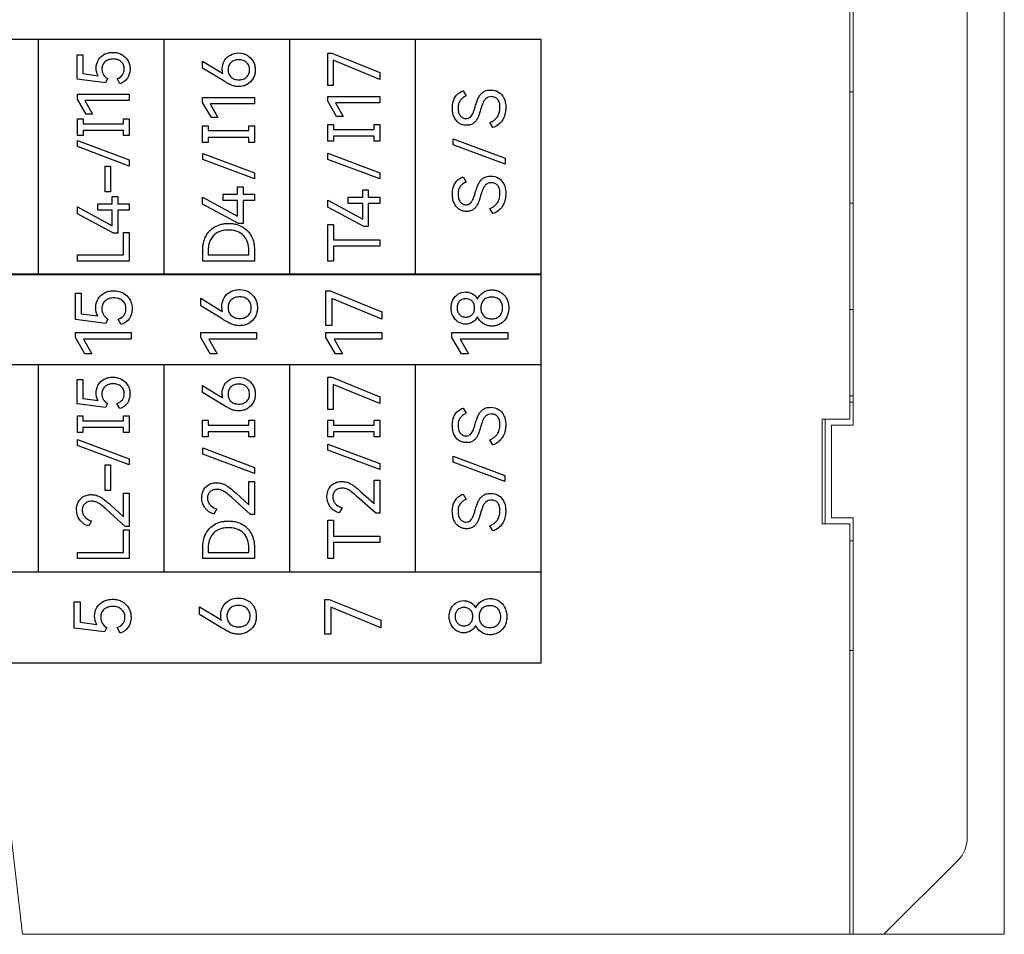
# Model space of a CAD drawing. Header units: millimetres. Extents: x 0 to 427, y 0 to 299.
# Tile 7 of 24: x 167 to 199, y 111 to 141. Entities that reach past the tile are written whole.
import ezdxf

# ---------------------------------------------------------------- set-up
doc = ezdxf.new("R2010")
doc.units = ezdxf.units.MM
doc.header["$LTSCALE"] = 23.1
doc.header["$MEASUREMENT"] = 0
doc.layers.get('0').update_dxf_attribs({"lineweight": 18})
doc.layers.add('Q0扩展模块左盖—激光—DXF_CONTINUOUS_LINE', color=7, linetype='Continuous')

msp = doc.modelspace()

# ---------------------------------------------------------------- linework, layer by layer
at = {"color": 0, "linetype": 'Continuous', "lineweight": 0}
for p, q in [((199.119, 163.342), (199.119, 111.342)), ((197.919, 160.228), (197.919, 114.456)), ((194.219, 149.692), (194.219, 127.842)), ((194.119, 128.042), (194.119, 149.492)), ((194.219, 138.642), (194.119, 138.642)), ((194.119, 135.042), (194.219, 135.042)), ((194.119, 131.592), (194.219, 131.592)), ((194.219, 128.792), (194.119, 128.792)), ((194.219, 128.592), (194.119, 128.592)), ((194.119, 128.042), (193.219, 128.042)), ((193.219, 128.042), (193.219, 124.642)), ((193.319, 128.042), (193.319, 124.642)), ((194.219, 127.842), (193.519, 127.842)), ((193.519, 127.842), (193.519, 124.842)), ((193.519, 124.842), (194.219, 124.842)), ((194.219, 124.842), (194.219, 111.342)), ((194.119, 124.642), (193.219, 124.642)), ((194.119, 111.342), (194.119, 124.642)), ((194.119, 124.092), (194.219, 124.092)), ((194.119, 120.542), (194.219, 120.542)), ((167.319, 111.342), (166.819, 115.642)), ((197.626, 113.749), (195.219, 111.342)), ((167.319, 111.342), (199.119, 111.342))]:
    msp.add_line(p, q, dxfattribs=at)
msp.add_arc((196.919, 114.456), 1, 315, 0, dxfattribs=at)
at = {"layer": 'Q0扩展模块左盖—激光—DXF_CONTINUOUS_LINE', "color": 32, "linetype": 'Continuous', "true_color": 0xcd6928}
for p, q in [((184.119, 140.346), (147.486, 140.346)), ((167.837, 132.734), (167.837, 140.346)), ((171.908, 132.734), (171.908, 140.346)), ((175.978, 132.734), (175.978, 140.346)), ((180.048, 132.734), (180.048, 140.346)), ((184.119, 132.734), (184.119, 140.346)), ((169.089, 139.849), (169.268, 139.849)), ((169.089, 139.056), (169.089, 139.849)), ((169.268, 139.849), (169.268, 139.234)), ((177.207, 139.898), (177.333, 139.898)), ((177.207, 138.852), (177.207, 139.898)), ((177.333, 139.898), (178.887, 139.27)), ((173.149, 139.642), (173.713, 139.296)), ((173.149, 139.41), (173.149, 139.642)), ((173.81, 139.009), (173.149, 139.41)), ((178.887, 139.045), (177.383, 139.666)), ((177.383, 139.666), (177.383, 138.852)), ((169.268, 139.234), (169.766, 139.168)), ((170.069, 139.072), (170.002, 138.941)), ((170.47, 138.907), (170.376, 139.072)), ((178.887, 139.27), (178.887, 139.045)), ((170.002, 138.941), (169.089, 139.056)), ((177.383, 138.852), (177.207, 138.852)), ((169.092, 138.567), (170.773, 138.567)), ((169.092, 138.411), (169.092, 138.567)), ((170.773, 138.567), (170.773, 138.36)), ((173.149, 138.459), (174.83, 138.459)), ((173.149, 138.303), (173.149, 138.459)), ((174.83, 138.459), (174.83, 138.253)), ((177.207, 138.493), (178.887, 138.493)), ((177.207, 138.337), (177.207, 138.493)), ((178.887, 138.493), (178.887, 138.286)), ((181.587, 138.677), (181.684, 138.512)), ((169.376, 137.922), (169.092, 138.411)), ((170.773, 138.36), (169.337, 138.36)), ((169.337, 138.36), (169.587, 137.922)), ((173.433, 137.815), (173.149, 138.303)), ((174.83, 138.253), (173.394, 138.253)), ((173.394, 138.253), (173.644, 137.815)), ((177.491, 137.848), (177.207, 138.337)), ((178.887, 138.286), (177.452, 138.286)), ((177.452, 138.286), (177.702, 137.848)), ((169.587, 137.922), (169.376, 137.922)), ((173.644, 137.815), (173.433, 137.815)), ((177.702, 137.848), (177.491, 137.848)), ((169.091, 137.771), (169.275, 137.771)), ((169.091, 137.231), (169.091, 137.771)), ((169.275, 137.771), (169.275, 137.61)), ((169.275, 137.61), (170.589, 137.61)), ((170.589, 137.771), (170.772, 137.771)), ((170.589, 137.61), (170.589, 137.771)), ((170.772, 137.771), (170.772, 137.231)), ((173.149, 137.548), (173.332, 137.548)), ((173.149, 137.008), (173.149, 137.548)), ((173.332, 137.548), (173.332, 137.387)), ((174.647, 137.548), (174.83, 137.548)), ((174.647, 137.387), (174.647, 137.548)), ((174.83, 137.548), (174.83, 137.008)), ((177.206, 137.582), (177.39, 137.582)), ((177.206, 137.041), (177.206, 137.582)), ((177.39, 137.582), (177.39, 137.42)), ((178.704, 137.582), (178.887, 137.582)), ((178.704, 137.42), (178.704, 137.582)), ((178.887, 137.582), (178.887, 137.041)), ((182.551, 137.489), (182.454, 137.654)), ((169.275, 137.231), (169.091, 137.231)), ((170.589, 137.393), (169.275, 137.393)), ((169.275, 137.393), (169.275, 137.231)), ((170.589, 137.231), (170.589, 137.393)), ((170.772, 137.231), (170.589, 137.231)), ((173.332, 137.387), (174.647, 137.387)), ((174.647, 137.17), (173.332, 137.17)), ((173.332, 137.17), (173.332, 137.008)), ((174.647, 137.008), (174.647, 137.17)), ((177.39, 137.42), (178.704, 137.42)), ((178.704, 137.203), (177.39, 137.203)), ((177.39, 137.203), (177.39, 137.041)), ((178.704, 137.041), (178.704, 137.203)), ((169.094, 137.066), (170.772, 136.438)), ((169.094, 136.869), (169.094, 137.066)), ((170.772, 136.241), (169.094, 136.869)), ((173.332, 137.008), (173.149, 137.008)), ((174.83, 137.008), (174.647, 137.008)), ((177.39, 137.041), (177.206, 137.041)), ((178.887, 137.041), (178.704, 137.041)), ((181.266, 137.125), (182.945, 136.496)), ((181.266, 136.928), (181.266, 137.125)), ((182.945, 136.299), (181.266, 136.928)), ((173.151, 136.651), (174.83, 136.023)), ((173.151, 136.454), (173.151, 136.651)), ((177.209, 136.652), (178.887, 136.024)), ((177.209, 136.455), (177.209, 136.652)), ((169.997, 136.234), (170.162, 136.234)), ((169.997, 135.399), (169.997, 136.234)), ((170.162, 136.234), (170.162, 135.399)), ((170.772, 136.438), (170.772, 136.241)), ((174.83, 135.825), (173.151, 136.454)), ((178.887, 135.827), (177.209, 136.455)), ((182.945, 136.496), (182.945, 136.299)), ((174.83, 136.023), (174.83, 135.825)), ((178.887, 136.024), (178.887, 135.827)), ((181.587, 135.887), (181.684, 135.722)), ((174.282, 135.566), (174.458, 135.566)), ((174.282, 135.325), (174.282, 135.566)), ((174.458, 135.566), (174.458, 135.325)), ((170.162, 135.399), (169.997, 135.399)), ((170.224, 135.253), (170.401, 135.253)), ((170.224, 135.012), (170.224, 135.253)), ((170.401, 135.253), (170.401, 135.012)), ((173.812, 135.325), (174.282, 135.325)), ((173.812, 135.121), (173.812, 135.325)), ((174.458, 135.325), (174.83, 135.325)), ((174.83, 135.325), (174.83, 135.121)), ((178.339, 135.467), (178.516, 135.467)), ((178.339, 135.226), (178.339, 135.467)), ((178.516, 135.467), (178.516, 135.226)), ((169.092, 134.918), (170.224, 134.304)), ((169.092, 134.696), (169.092, 134.918)), ((169.754, 135.012), (170.224, 135.012)), ((169.754, 134.808), (169.754, 135.012)), ((170.401, 135.012), (170.772, 135.012)), ((170.772, 135.012), (170.772, 134.808)), ((173.149, 135.231), (174.282, 134.616)), ((173.149, 135.008), (173.149, 135.231)), ((174.316, 134.378), (173.149, 135.008)), ((174.282, 135.121), (173.812, 135.121)), ((174.282, 134.616), (174.282, 135.121)), ((174.83, 135.121), (174.458, 135.121)), ((174.458, 135.121), (174.458, 134.378)), ((177.207, 135.132), (178.339, 134.518)), ((177.207, 134.91), (177.207, 135.132)), ((177.869, 135.226), (178.339, 135.226)), ((177.869, 135.022), (177.869, 135.226)), ((178.339, 135.022), (177.869, 135.022)), ((178.339, 134.518), (178.339, 135.022)), ((178.516, 135.226), (178.887, 135.226)), ((178.887, 135.022), (178.516, 135.022)), ((178.516, 135.022), (178.516, 134.279)), ((178.887, 135.226), (178.887, 135.022)), ((170.259, 134.065), (169.092, 134.696)), ((170.224, 134.808), (169.754, 134.808)), ((170.224, 134.304), (170.224, 134.808)), ((170.772, 134.808), (170.401, 134.808)), ((170.401, 134.808), (170.401, 134.065)), ((178.374, 134.279), (177.207, 134.91)), ((182.551, 134.699), (182.454, 134.864)), ((174.458, 134.378), (174.316, 134.378)), ((177.209, 134.34), (177.39, 134.34)), ((177.209, 133.16), (177.209, 134.34)), ((177.39, 134.34), (177.39, 133.848)), ((170.401, 134.065), (170.259, 134.065)), ((170.589, 134.091), (170.772, 134.091)), ((170.589, 133.364), (170.589, 134.091)), ((170.772, 134.091), (170.772, 133.16)), ((178.516, 134.279), (178.374, 134.279)), ((177.39, 133.848), (178.887, 133.848)), ((178.887, 133.644), (177.39, 133.644)), ((177.39, 133.644), (177.39, 133.16)), ((178.887, 133.848), (178.887, 133.644)), ((169.094, 133.364), (170.589, 133.364)), ((169.094, 133.16), (169.094, 133.364)), ((173.151, 133.16), (173.151, 133.518)), ((173.33, 133.491), (173.33, 133.364)), ((173.33, 133.364), (174.649, 133.364)), ((174.649, 133.364), (174.649, 133.491)), ((174.83, 133.518), (174.83, 133.16)), ((170.772, 133.16), (169.094, 133.16)), ((174.83, 133.16), (173.151, 133.16)), ((177.39, 133.16), (177.209, 133.16)), ((184.119, 132.734), (147.486, 132.734)), ((147.486, 132.729), (184.119, 132.729)), ((184.119, 120.142), (184.119, 132.729)), ((169.028, 132.116), (169.22, 132.116)), ((169.028, 131.262), (169.028, 132.116)), ((169.22, 132.116), (169.22, 131.454)), ((177.146, 132.195), (177.281, 132.195)), ((177.146, 131.069), (177.146, 132.195)), ((177.281, 132.195), (178.956, 131.518)), ((173.088, 131.956), (173.695, 131.583)), ((173.088, 131.706), (173.088, 131.956)), ((178.956, 131.276), (177.336, 131.946)), ((177.336, 131.946), (177.336, 131.069)), ((169.22, 131.454), (169.756, 131.383)), ((173.799, 131.274), (173.088, 131.706)), ((178.956, 131.518), (178.956, 131.276)), ((170.01, 131.138), (169.028, 131.262)), ((170.082, 131.279), (170.01, 131.138)), ((170.514, 131.101), (170.413, 131.279)), ((169.03, 130.847), (170.84, 130.847)), ((169.03, 130.679), (169.03, 130.847)), ((170.84, 130.847), (170.84, 130.624)), ((173.088, 130.847), (174.898, 130.847)), ((173.088, 130.679), (173.088, 130.847)), ((174.898, 130.847), (174.898, 130.624)), ((177.336, 131.069), (177.146, 131.069)), ((177.146, 130.847), (178.956, 130.847)), ((177.146, 130.679), (177.146, 130.847)), ((178.956, 130.847), (178.956, 130.624)), ((181.227, 130.847), (183.037, 130.847)), ((181.227, 130.679), (181.227, 130.847)), ((183.037, 130.847), (183.037, 130.625)), ((169.336, 130.153), (169.03, 130.679)), ((170.84, 130.624), (169.294, 130.624)), ((169.294, 130.624), (169.563, 130.153)), ((173.394, 130.153), (173.088, 130.679)), ((174.898, 130.624), (173.352, 130.624)), ((173.352, 130.624), (173.621, 130.153)), ((177.452, 130.153), (177.146, 130.679)), ((178.956, 130.624), (177.41, 130.624)), ((177.41, 130.624), (177.679, 130.153)), ((181.533, 130.153), (181.227, 130.679)), ((183.037, 130.625), (181.491, 130.625)), ((181.491, 130.625), (181.761, 130.153)), ((169.563, 130.153), (169.336, 130.153)), ((173.621, 130.153), (173.394, 130.153)), ((177.679, 130.153), (177.452, 130.153)), ((181.761, 130.153), (181.533, 130.153)), ((184.119, 129.798), (147.486, 129.798)), ((167.837, 123.074), (167.837, 129.798)), ((171.908, 123.074), (171.908, 129.798)), ((175.978, 123.074), (175.978, 129.798)), ((180.049, 123.074), (180.049, 129.798)), ((169.088, 129.322), (169.267, 129.322)), ((169.088, 128.529), (169.088, 129.322)), ((169.267, 129.322), (169.267, 128.708)), ((177.206, 129.393), (177.332, 129.393)), ((177.206, 128.347), (177.206, 129.393)), ((177.332, 129.393), (178.887, 128.765)), ((173.148, 129.132), (173.712, 128.785)), ((173.148, 128.9), (173.148, 129.132)), ((173.809, 128.499), (173.148, 128.9)), ((178.887, 128.54), (177.382, 129.161)), ((177.382, 129.161), (177.382, 128.347)), ((169.267, 128.708), (169.765, 128.641)), ((170.068, 128.545), (170.001, 128.414)), ((170.469, 128.38), (170.375, 128.545)), ((178.887, 128.765), (178.887, 128.54)), ((170.001, 128.414), (169.088, 128.529)), ((177.382, 128.347), (177.206, 128.347)), ((181.587, 128.393), (181.683, 128.228)), ((169.091, 128.146), (169.274, 128.146)), ((169.091, 127.605), (169.091, 128.146)), ((169.274, 128.146), (169.274, 127.984)), ((169.274, 127.984), (170.588, 127.984)), ((170.588, 128.146), (170.772, 128.146)), ((170.588, 127.984), (170.588, 128.146)), ((170.772, 128.146), (170.772, 127.605)), ((173.148, 128), (173.331, 128)), ((173.148, 127.459), (173.148, 128)), ((173.331, 128), (173.331, 127.838)), ((174.646, 128), (174.829, 128)), ((174.646, 127.838), (174.646, 128)), ((174.829, 128), (174.829, 127.459)), ((177.206, 128), (177.389, 128)), ((177.206, 127.459), (177.206, 128)), ((177.389, 128), (177.389, 127.838)), ((178.703, 128), (178.887, 128)), ((178.703, 127.838), (178.703, 128)), ((178.887, 128), (178.887, 127.459)), ((169.274, 127.605), (169.091, 127.605)), ((170.588, 127.767), (169.274, 127.767)), ((169.274, 127.767), (169.274, 127.605)), ((170.588, 127.605), (170.588, 127.767)), ((170.772, 127.605), (170.588, 127.605)), ((173.331, 127.838), (174.646, 127.838)), ((174.646, 127.621), (173.331, 127.621)), ((173.331, 127.621), (173.331, 127.459)), ((174.646, 127.459), (174.646, 127.621)), ((177.389, 127.838), (178.703, 127.838)), ((178.703, 127.621), (177.389, 127.621)), ((177.389, 127.621), (177.389, 127.459)), ((178.703, 127.459), (178.703, 127.621)), ((169.093, 127.379), (170.772, 126.751)), ((169.093, 127.182), (169.093, 127.379)), ((173.331, 127.459), (173.148, 127.459)), ((174.829, 127.459), (174.646, 127.459)), ((177.389, 127.459), (177.206, 127.459)), ((178.887, 127.459), (178.703, 127.459)), ((182.55, 127.205), (182.453, 127.371)), ((170.772, 126.554), (169.093, 127.182)), ((173.151, 127.103), (174.829, 126.474)), ((173.151, 126.905), (173.151, 127.103)), ((177.208, 127.23), (178.887, 126.602)), ((177.208, 127.033), (177.208, 127.23)), ((178.887, 126.405), (177.208, 127.033)), ((170.772, 126.751), (170.772, 126.554)), ((174.829, 126.277), (173.151, 126.905)), ((181.266, 126.841), (182.944, 126.213)), ((181.266, 126.644), (181.266, 126.841)), ((182.944, 126.016), (181.266, 126.644)), ((169.996, 126.555), (170.162, 126.555)), ((169.996, 125.72), (169.996, 126.555)), ((170.162, 126.555), (170.162, 125.72)), ((174.829, 126.474), (174.829, 126.277)), ((178.887, 126.602), (178.887, 126.405)), ((174.648, 126.021), (174.829, 126.021)), ((174.648, 125.262), (174.648, 126.021)), ((174.829, 126.021), (174.829, 124.95)), ((178.705, 126.058), (178.887, 126.058)), ((178.705, 125.299), (178.705, 126.058)), ((178.887, 126.058), (178.887, 124.988)), ((182.944, 126.213), (182.944, 126.016)), ((170.162, 125.72), (169.996, 125.72)), ((178.279, 125.685), (178.705, 125.299)), ((170.59, 125.634), (170.772, 125.634)), ((170.59, 124.875), (170.59, 125.634)), ((170.772, 125.634), (170.772, 124.563)), ((174.698, 124.95), (174.093, 125.493)), ((174.221, 125.647), (174.648, 125.262)), ((178.756, 124.988), (178.15, 125.531)), ((181.587, 125.603), (181.683, 125.438)), ((170.641, 124.563), (170.035, 125.107)), ((170.164, 125.26), (170.59, 124.875)), ((173.611, 125.126), (173.517, 124.961)), ((177.669, 125.164), (177.575, 124.999)), ((169.554, 124.74), (169.46, 124.575)), ((174.829, 124.95), (174.698, 124.95)), ((177.208, 124.763), (177.389, 124.763)), ((177.208, 123.516), (177.208, 124.763)), ((177.389, 124.763), (177.389, 124.24)), ((178.887, 124.988), (178.756, 124.988)), ((170.588, 124.448), (170.772, 124.448)), ((170.588, 123.72), (170.588, 124.448)), ((170.772, 124.563), (170.641, 124.563)), ((170.772, 124.448), (170.772, 123.516)), ((182.55, 124.415), (182.453, 124.581)), ((177.389, 124.24), (178.887, 124.24)), ((178.887, 124.24), (178.887, 124.036)), ((173.151, 123.516), (173.151, 123.874)), ((173.329, 123.847), (173.329, 123.72)), ((174.648, 123.72), (174.648, 123.847)), ((174.829, 123.874), (174.829, 123.516)), ((178.887, 124.036), (177.389, 124.036)), ((177.389, 124.036), (177.389, 123.516)), ((169.093, 123.72), (170.588, 123.72)), ((169.093, 123.516), (169.093, 123.72)), ((170.772, 123.516), (169.093, 123.516)), ((174.829, 123.516), (173.151, 123.516)), ((173.329, 123.72), (174.648, 123.72)), ((177.389, 123.516), (177.208, 123.516)), ((184.119, 123.074), (147.486, 123.074)), ((177.109, 122.197), (177.245, 122.197)), ((177.109, 121.071), (177.109, 122.197)), ((177.245, 122.197), (178.919, 121.52)), ((168.991, 122.118), (169.183, 122.118)), ((168.991, 121.264), (168.991, 122.118)), ((169.183, 122.118), (169.183, 121.456)), ((173.051, 121.957), (173.659, 121.585)), ((173.051, 121.708), (173.051, 121.957)), ((178.919, 121.278), (177.299, 121.948)), ((177.299, 121.948), (177.299, 121.071)), ((173.762, 121.276), (173.051, 121.708)), ((169.974, 121.14), (168.991, 121.264)), ((169.183, 121.456), (169.719, 121.385)), ((170.045, 121.281), (169.974, 121.14)), ((170.477, 121.103), (170.376, 121.281)), ((178.919, 121.52), (178.919, 121.278)), ((177.299, 121.071), (177.109, 121.071)), ((143.378, 120.142), (184.119, 120.142))]:
    msp.add_line(p, q, dxfattribs=at)
for points, knots in [([(169.702, 139.413), (169.702, 139.505), (169.746, 139.69), (169.922, 139.852), (170.097, 139.915), (170.245, 139.93), (170.395, 139.914), (170.576, 139.844), (170.717, 139.704), (170.787, 139.528), (170.799, 139.426), (170.798, 139.37), (170.797, 139.363)], [0, 0, 0, 0, 0.160758, 0.31531, 0.39684, 0.483652, 0.574023, 0.65902, 0.82061, 0.902906, 0.987977, 1, 1, 1, 1]), ([(170.376, 139.072), (170.443, 139.095), (170.54, 139.153), (170.604, 139.28), (170.618, 139.394), (170.598, 139.52), (170.516, 139.63), (170.394, 139.697), (170.253, 139.715), (170.151, 139.702), (170.101, 139.685), (170.096, 139.683)], [0, 0, 0, 0, 0.191066, 0.278836, 0.372822, 0.495853, 0.610258, 0.728697, 0.858741, 0.986768, 1, 1, 1, 1]), ([(173.784, 139.39), (173.784, 139.482), (173.83, 139.667), (174.04, 139.862), (174.319, 139.925), (174.602, 139.859), (174.775, 139.683), (174.844, 139.506), (174.856, 139.401), (174.855, 139.343), (174.855, 139.335)], [0, 0, 0, 0, 0.162902, 0.319845, 0.483159, 0.65115, 0.813765, 0.897871, 0.985139, 1, 1, 1, 1]), ([(170.096, 139.683), (170.059, 139.67), (169.985, 139.63), (169.917, 139.544), (169.891, 139.456), (169.885, 139.377), (169.894, 139.29), (169.942, 139.172), (170.015, 139.105), (170.069, 139.072)], [0, 0, 0, 0, 0.154493, 0.323113, 0.411944, 0.509482, 0.633404, 0.750906, 1, 1, 1, 1]), ([(174.669, 139.36), (174.669, 139.406), (174.655, 139.493), (174.578, 139.603), (174.483, 139.659), (174.395, 139.68), (174.323, 139.685), (174.25, 139.68), (174.161, 139.659), (174.065, 139.604), (174, 139.514), (173.976, 139.429), (173.972, 139.379), (173.972, 139.351), (173.973, 139.346)], [0, 0, 0, 0, 0.125105, 0.240506, 0.359781, 0.422913, 0.490977, 0.559979, 0.623901, 0.743916, 0.860403, 0.921135, 0.986849, 1, 1, 1, 1]), ([(170.797, 139.363), (170.794, 139.265), (170.742, 139.063), (170.566, 138.937), (170.47, 138.907)], [0, 0, 0, 0, 0.487002, 1, 1, 1, 1]), ([(174.855, 139.335), (174.853, 139.293), (174.842, 139.204), (174.777, 139.034), (174.638, 138.895), (174.46, 138.827), (174.322, 138.812), (174.194, 138.823), (174.076, 138.86), (173.95, 138.926), (173.86, 138.978), (173.81, 139.009)], [0, 0, 0, 0, 0.091141, 0.194228, 0.391893, 0.494921, 0.604282, 0.691002, 0.773916, 0.871521, 1, 1, 1, 1]), ([(173.973, 139.346), (173.973, 139.327), (173.977, 139.286), (174, 139.205), (174.064, 139.115), (174.161, 139.059), (174.25, 139.038), (174.323, 139.033), (174.396, 139.038), (174.484, 139.059), (174.58, 139.115), (174.656, 139.226), (174.67, 139.314), (174.669, 139.36)], [0, 0, 0, 0, 0.0538, 0.116063, 0.235992, 0.359222, 0.42459, 0.495138, 0.565627, 0.630664, 0.752341, 0.870514, 1, 1, 1, 1]), ([(182.393, 138.468), (182.372, 138.459), (182.327, 138.431), (182.273, 138.369), (182.227, 138.286), (182.189, 138.181), (182.15, 138.055), (182.109, 137.922), (182.065, 137.801), (182.009, 137.702), (181.931, 137.623), (181.825, 137.568), (181.698, 137.555), (181.566, 137.571), (181.407, 137.647), (181.297, 137.798), (181.247, 137.976), (181.236, 138.111), (181.243, 138.231), (181.256, 138.306), (181.268, 138.346), (181.271, 138.354)], [0, 0, 0, 0, 0.030569, 0.068621, 0.107675, 0.154591, 0.215116, 0.283093, 0.337616, 0.384696, 0.43222, 0.482118, 0.539175, 0.598908, 0.654764, 0.768059, 0.831075, 0.89859, 0.945764, 0.988906, 1, 1, 1, 1]), ([(181.271, 138.354), (181.286, 138.402), (181.333, 138.497), (181.442, 138.612), (181.538, 138.661), (181.587, 138.677)], [0, 0, 0, 0, 0.323333, 0.667973, 1, 1, 1, 1]), ([(181.684, 138.512), (181.646, 138.495), (181.575, 138.455), (181.487, 138.37), (181.433, 138.253), (181.422, 138.141), (181.427, 138.047), (181.444, 137.961), (181.485, 137.869), (181.572, 137.79), (181.672, 137.771), (181.739, 137.78), (181.767, 137.791), (181.77, 137.793)], [0, 0, 0, 0, 0.116973, 0.225757, 0.337586, 0.467875, 0.537232, 0.600434, 0.713795, 0.814519, 0.915253, 0.990127, 1, 1, 1, 1]), ([(181.982, 138.17), (181.997, 138.222), (182.027, 138.316), (182.075, 138.444), (182.138, 138.549), (182.223, 138.635), (182.34, 138.695), (182.431, 138.704), (182.479, 138.704)], [0, 0, 0, 0, 0.204613, 0.369526, 0.513827, 0.662287, 0.819399, 1, 1, 1, 1]), ([(182.454, 137.654), (182.549, 137.691), (182.684, 137.785), (182.759, 137.951), (182.779, 138.055), (182.784, 138.137), (182.78, 138.216), (182.763, 138.305), (182.719, 138.4), (182.623, 138.476), (182.512, 138.494), (182.434, 138.484), (182.398, 138.47), (182.393, 138.468)], [0, 0, 0, 0, 0.245849, 0.367469, 0.432858, 0.503094, 0.566188, 0.622871, 0.722254, 0.812217, 0.908062, 0.985981, 1, 1, 1, 1]), ([(182.479, 138.704), (182.568, 138.704), (182.75, 138.664), (182.904, 138.482), (182.962, 138.298), (182.973, 138.153), (182.966, 138.022), (182.938, 137.877), (182.867, 137.716), (182.731, 137.565), (182.612, 137.507), (182.551, 137.489)], [0, 0, 0, 0, 0.158552, 0.314982, 0.403762, 0.502937, 0.574007, 0.640891, 0.767144, 0.885211, 1, 1, 1, 1]), ([(181.77, 137.793), (181.79, 137.801), (181.829, 137.828), (181.876, 137.885), (181.915, 137.961), (181.948, 138.058), (181.97, 138.13), (181.982, 138.17)], [0, 0, 0, 0, 0.142441, 0.313708, 0.495144, 0.715866, 1, 1, 1, 1]), ([(181.271, 135.564), (181.286, 135.612), (181.333, 135.707), (181.442, 135.822), (181.538, 135.871), (181.587, 135.887)], [0, 0, 0, 0, 0.323333, 0.667973, 1, 1, 1, 1]), ([(181.982, 135.38), (181.997, 135.432), (182.027, 135.526), (182.075, 135.654), (182.138, 135.759), (182.223, 135.845), (182.34, 135.905), (182.431, 135.914), (182.479, 135.914)], [0, 0, 0, 0, 0.204613, 0.369526, 0.513827, 0.662287, 0.819399, 1, 1, 1, 1]), ([(182.479, 135.914), (182.568, 135.914), (182.75, 135.874), (182.904, 135.692), (182.962, 135.508), (182.973, 135.363), (182.966, 135.232), (182.938, 135.087), (182.867, 134.926), (182.731, 134.775), (182.612, 134.717), (182.551, 134.699)], [0, 0, 0, 0, 0.158552, 0.314982, 0.403762, 0.502937, 0.574007, 0.640891, 0.767144, 0.885211, 1, 1, 1, 1]), ([(182.393, 135.678), (182.372, 135.669), (182.327, 135.641), (182.273, 135.579), (182.227, 135.496), (182.189, 135.391), (182.15, 135.265), (182.109, 135.132), (182.065, 135.011), (182.009, 134.912), (181.931, 134.833), (181.825, 134.778), (181.698, 134.765), (181.566, 134.781), (181.407, 134.857), (181.297, 135.008), (181.247, 135.186), (181.236, 135.321), (181.243, 135.441), (181.256, 135.516), (181.268, 135.556), (181.271, 135.564)], [0, 0, 0, 0, 0.030569, 0.068621, 0.107675, 0.154591, 0.215116, 0.283093, 0.337616, 0.384696, 0.43222, 0.482118, 0.539175, 0.598908, 0.654764, 0.768059, 0.831075, 0.89859, 0.945764, 0.988906, 1, 1, 1, 1]), ([(181.684, 135.722), (181.646, 135.705), (181.575, 135.665), (181.487, 135.58), (181.433, 135.463), (181.422, 135.351), (181.427, 135.257), (181.444, 135.171), (181.485, 135.079), (181.572, 135), (181.672, 134.981), (181.739, 134.99), (181.767, 135.001), (181.77, 135.003)], [0, 0, 0, 0, 0.116973, 0.225757, 0.337586, 0.467875, 0.537232, 0.600434, 0.713795, 0.814519, 0.915253, 0.990127, 1, 1, 1, 1]), ([(182.454, 134.864), (182.549, 134.901), (182.684, 134.995), (182.759, 135.161), (182.779, 135.265), (182.784, 135.347), (182.78, 135.426), (182.763, 135.515), (182.719, 135.61), (182.623, 135.686), (182.512, 135.704), (182.434, 135.694), (182.398, 135.68), (182.393, 135.678)], [0, 0, 0, 0, 0.245849, 0.367469, 0.432858, 0.503094, 0.566188, 0.622871, 0.722254, 0.812217, 0.908062, 0.985981, 1, 1, 1, 1]), ([(181.77, 135.003), (181.79, 135.011), (181.829, 135.038), (181.876, 135.095), (181.915, 135.171), (181.948, 135.268), (181.97, 135.34), (181.982, 135.38)], [0, 0, 0, 0, 0.142441, 0.313708, 0.495144, 0.715866, 1, 1, 1, 1]), ([(173.151, 133.518), (173.151, 133.669), (173.207, 133.968), (173.47, 134.254), (173.71, 134.349), (173.864, 134.376), (173.989, 134.382), (174.113, 134.376), (174.268, 134.349), (174.444, 134.28), (174.616, 134.144), (174.785, 133.899), (174.83, 133.67), (174.83, 133.518)], [0, 0, 0, 0, 0.167799, 0.324303, 0.407308, 0.451476, 0.498356, 0.545618, 0.590035, 0.673111, 0.75213, 0.831279, 1, 1, 1, 1]), ([(174.649, 133.491), (174.649, 133.586), (174.628, 133.767), (174.492, 134), (174.307, 134.116), (174.134, 134.158), (173.989, 134.168), (173.845, 134.158), (173.673, 134.116), (173.488, 133.998), (173.352, 133.766), (173.33, 133.585), (173.33, 133.491)], [0, 0, 0, 0, 0.133933, 0.250851, 0.367052, 0.430598, 0.500831, 0.570146, 0.63315, 0.749445, 0.866753, 1, 1, 1, 1]), ([(169.687, 131.647), (169.687, 131.746), (169.734, 131.945), (169.924, 132.12), (170.112, 132.187), (170.272, 132.203), (170.434, 132.186), (170.629, 132.111), (170.78, 131.96), (170.855, 131.77), (170.868, 131.66), (170.867, 131.6), (170.867, 131.592)], [0, 0, 0, 0, 0.160773, 0.315311, 0.396758, 0.483678, 0.574183, 0.659012, 0.820579, 0.902786, 0.987978, 1, 1, 1, 1]), ([(173.772, 131.684), (173.772, 131.783), (173.821, 131.982), (174.009, 132.156), (174.194, 132.226), (174.396, 132.249), (174.652, 132.189), (174.839, 132), (174.913, 131.809), (174.926, 131.696), (174.925, 131.634), (174.925, 131.625)], [0, 0, 0, 0, 0.162667, 0.319368, 0.400172, 0.483861, 0.651619, 0.814004, 0.897885, 0.985164, 1, 1, 1, 1]), ([(181.261, 131.912), (181.3, 131.986), (181.418, 132.115), (181.627, 132.168), (181.789, 132.149), (181.935, 132.085), (182.018, 131.993), (182.054, 131.924)], [0, 0, 0, 0, 0.257353, 0.512476, 0.637047, 0.756971, 1, 1, 1, 1]), ([(182.054, 131.924), (182.095, 132.011), (182.194, 132.131), (182.375, 132.213), (182.524, 132.231), (182.671, 132.213), (182.849, 132.14), (182.986, 131.991), (183.054, 131.803), (183.07, 131.643), (183.055, 131.49), (183.024, 131.395), (183.005, 131.355)], [0, 0, 0, 0, 0.164114, 0.246612, 0.332978, 0.415887, 0.495682, 0.654847, 0.740428, 0.831992, 0.925811, 1, 1, 1, 1]), ([(170.112, 131.937), (170.072, 131.923), (169.992, 131.88), (169.919, 131.788), (169.891, 131.693), (169.884, 131.608), (169.894, 131.514), (169.945, 131.387), (170.024, 131.315), (170.082, 131.279)], [0, 0, 0, 0, 0.154269, 0.322695, 0.411728, 0.509379, 0.633303, 0.75081, 1, 1, 1, 1]), ([(170.413, 131.279), (170.485, 131.304), (170.589, 131.367), (170.658, 131.503), (170.673, 131.626), (170.652, 131.762), (170.564, 131.881), (170.457, 131.939), (170.359, 131.962), (170.28, 131.967), (170.201, 131.962), (170.146, 131.949), (170.117, 131.939), (170.112, 131.937)], [0, 0, 0, 0, 0.190835, 0.278566, 0.372434, 0.495567, 0.609597, 0.727739, 0.790664, 0.85838, 0.924534, 0.986801, 1, 1, 1, 1]), ([(174.725, 131.652), (174.725, 131.701), (174.71, 131.795), (174.627, 131.913), (174.524, 131.973), (174.43, 131.996), (174.352, 132.002), (174.274, 131.996), (174.178, 131.974), (174.074, 131.915), (174.004, 131.818), (173.978, 131.726), (173.974, 131.672), (173.974, 131.642), (173.975, 131.636)], [0, 0, 0, 0, 0.125123, 0.240546, 0.359688, 0.422867, 0.490932, 0.560007, 0.623987, 0.74392, 0.860338, 0.921126, 0.986854, 1, 1, 1, 1]), ([(182.054, 131.358), (182.018, 131.288), (181.909, 131.16), (181.665, 131.094), (181.417, 131.163), (181.268, 131.331), (181.207, 131.501), (181.193, 131.644), (181.207, 131.785), (181.239, 131.873), (181.261, 131.912)], [0, 0, 0, 0, 0.155544, 0.308561, 0.468963, 0.634711, 0.724197, 0.819301, 0.912592, 1, 1, 1, 1]), ([(181.961, 131.645), (181.961, 131.686), (181.95, 131.765), (181.887, 131.864), (181.79, 131.927), (181.676, 131.944), (181.562, 131.927), (181.464, 131.865), (181.402, 131.765), (181.39, 131.686), (181.39, 131.645)], [0, 0, 0, 0, 0.134455, 0.255549, 0.374089, 0.498879, 0.625657, 0.744792, 0.864829, 1, 1, 1, 1]), ([(182.867, 131.645), (182.867, 131.693), (182.854, 131.786), (182.78, 131.906), (182.684, 131.968), (182.593, 131.992), (182.518, 131.997), (182.443, 131.992), (182.352, 131.969), (182.252, 131.909), (182.19, 131.811), (182.167, 131.72), (182.163, 131.665), (182.163, 131.634), (182.163, 131.629)], [0, 0, 0, 0, 0.128259, 0.243928, 0.360406, 0.422307, 0.489712, 0.558112, 0.620914, 0.738355, 0.855332, 0.917857, 0.986136, 1, 1, 1, 1]), ([(170.867, 131.592), (170.864, 131.488), (170.807, 131.27), (170.618, 131.134), (170.514, 131.101)], [0, 0, 0, 0, 0.486993, 1, 1, 1, 1]), ([(174.925, 131.625), (174.923, 131.579), (174.911, 131.484), (174.841, 131.3), (174.691, 131.151), (174.5, 131.078), (174.351, 131.062), (174.213, 131.074), (174.086, 131.114), (173.95, 131.185), (173.853, 131.241), (173.799, 131.274)], [0, 0, 0, 0, 0.091092, 0.194243, 0.391881, 0.495032, 0.604343, 0.691042, 0.773941, 0.871522, 1, 1, 1, 1]), ([(173.975, 131.636), (173.975, 131.616), (173.98, 131.572), (174.004, 131.485), (174.074, 131.388), (174.178, 131.328), (174.274, 131.305), (174.352, 131.299), (174.43, 131.305), (174.526, 131.328), (174.629, 131.388), (174.71, 131.507), (174.725, 131.602), (174.725, 131.652)], [0, 0, 0, 0, 0.053775, 0.116013, 0.236007, 0.359285, 0.424639, 0.495218, 0.565682, 0.630751, 0.752433, 0.87051, 1, 1, 1, 1]), ([(181.39, 131.645), (181.39, 131.602), (181.402, 131.523), (181.463, 131.42), (181.561, 131.357), (181.676, 131.34), (181.792, 131.357), (181.888, 131.421), (181.951, 131.522), (181.961, 131.602), (181.961, 131.645)], [0, 0, 0, 0, 0.136033, 0.255758, 0.373923, 0.501098, 0.626399, 0.743989, 0.864611, 1, 1, 1, 1]), ([(182.163, 131.629), (182.164, 131.608), (182.168, 131.563), (182.19, 131.476), (182.252, 131.377), (182.351, 131.315), (182.443, 131.292), (182.519, 131.287), (182.594, 131.292), (182.685, 131.315), (182.782, 131.378), (182.854, 131.5), (182.867, 131.594), (182.867, 131.645)], [0, 0, 0, 0, 0.05655, 0.121184, 0.241613, 0.361826, 0.425926, 0.495682, 0.565293, 0.628878, 0.74741, 0.866024, 1, 1, 1, 1]), ([(183.005, 131.355), (183.002, 131.349), (182.956, 131.257), (182.85, 131.141), (182.672, 131.066), (182.524, 131.048), (182.375, 131.067), (182.193, 131.148), (182.094, 131.269), (182.054, 131.358)], [0, 0, 0, 0, 0.01845, 0.257485, 0.377557, 0.501545, 0.630414, 0.753511, 1, 1, 1, 1]), ([(169.701, 128.887), (169.701, 128.978), (169.745, 129.164), (169.921, 129.326), (170.096, 129.388), (170.244, 129.403), (170.394, 129.387), (170.575, 129.317), (170.716, 129.178), (170.786, 129.001), (170.798, 128.899), (170.797, 128.843), (170.796, 128.836)], [0, 0, 0, 0, 0.160757, 0.315309, 0.396818, 0.483652, 0.574023, 0.65902, 0.820609, 0.902884, 0.987977, 1, 1, 1, 1]), ([(170.375, 128.545), (170.442, 128.569), (170.539, 128.626), (170.603, 128.753), (170.617, 128.867), (170.597, 128.993), (170.515, 129.104), (170.393, 129.17), (170.252, 129.189), (170.15, 129.175), (170.1, 129.158), (170.095, 129.157)], [0, 0, 0, 0, 0.191061, 0.278828, 0.372811, 0.495838, 0.610239, 0.728676, 0.858716, 0.986771, 1, 1, 1, 1]), ([(173.783, 128.879), (173.783, 128.971), (173.83, 129.157), (174.04, 129.351), (174.318, 129.415), (174.601, 129.348), (174.774, 129.173), (174.843, 128.996), (174.855, 128.89), (174.854, 128.833), (174.854, 128.824)], [0, 0, 0, 0, 0.162903, 0.319847, 0.483161, 0.651152, 0.813768, 0.897875, 0.985143, 1, 1, 1, 1]), ([(170.095, 129.157), (170.058, 129.143), (169.984, 129.103), (169.916, 129.017), (169.89, 128.929), (169.884, 128.85), (169.893, 128.763), (169.941, 128.645), (170.014, 128.578), (170.068, 128.545)], [0, 0, 0, 0, 0.154459, 0.323046, 0.411908, 0.509467, 0.633393, 0.750899, 1, 1, 1, 1]), ([(174.669, 128.85), (174.668, 128.895), (174.654, 128.983), (174.578, 129.092), (174.482, 129.148), (174.394, 129.17), (174.322, 129.174), (174.25, 129.17), (174.161, 129.149), (174.064, 129.094), (173.999, 129.004), (173.975, 128.919), (173.971, 128.868), (173.972, 128.84), (173.972, 128.835)], [0, 0, 0, 0, 0.12509, 0.240502, 0.359822, 0.422926, 0.490975, 0.559961, 0.623855, 0.743914, 0.860447, 0.921151, 0.986849, 1, 1, 1, 1]), ([(170.796, 128.836), (170.793, 128.739), (170.741, 128.537), (170.565, 128.41), (170.469, 128.38)], [0, 0, 0, 0, 0.487002, 1, 1, 1, 1]), ([(174.854, 128.824), (174.852, 128.782), (174.841, 128.693), (174.776, 128.523), (174.637, 128.384), (174.459, 128.316), (174.321, 128.302), (174.193, 128.313), (174.075, 128.35), (173.949, 128.416), (173.859, 128.468), (173.809, 128.499)], [0, 0, 0, 0, 0.091115, 0.194236, 0.391897, 0.494959, 0.604288, 0.691007, 0.77392, 0.871523, 1, 1, 1, 1]), ([(173.972, 128.835), (173.972, 128.816), (173.976, 128.776), (173.999, 128.695), (174.064, 128.604), (174.16, 128.548), (174.25, 128.527), (174.322, 128.522), (174.395, 128.527), (174.483, 128.548), (174.579, 128.604), (174.655, 128.715), (174.669, 128.803), (174.669, 128.85)], [0, 0, 0, 0, 0.053799, 0.116061, 0.23599, 0.359218, 0.424586, 0.495133, 0.565607, 0.630616, 0.752342, 0.870527, 1, 1, 1, 1]), ([(181.269, 128.067), (181.285, 128.117), (181.331, 128.213), (181.441, 128.328), (181.537, 128.378), (181.587, 128.393)], [0, 0, 0, 0, 0.327909, 0.670281, 1, 1, 1, 1]), ([(181.683, 128.228), (181.645, 128.211), (181.574, 128.171), (181.486, 128.086), (181.432, 127.97), (181.421, 127.858), (181.426, 127.764), (181.443, 127.677), (181.484, 127.585), (181.571, 127.507), (181.671, 127.487), (181.738, 127.496), (181.766, 127.507), (181.77, 127.509)], [0, 0, 0, 0, 0.116954, 0.225763, 0.337606, 0.46789, 0.537233, 0.600413, 0.713805, 0.814555, 0.915254, 0.990127, 1, 1, 1, 1]), ([(181.981, 127.886), (181.996, 127.939), (182.026, 128.032), (182.074, 128.161), (182.137, 128.266), (182.222, 128.352), (182.339, 128.412), (182.431, 128.421), (182.479, 128.421)], [0, 0, 0, 0, 0.204661, 0.369524, 0.513788, 0.662285, 0.819442, 1, 1, 1, 1]), ([(182.479, 128.421), (182.567, 128.421), (182.749, 128.38), (182.903, 128.198), (182.961, 128.014), (182.972, 127.87), (182.965, 127.738), (182.937, 127.594), (182.866, 127.433), (182.73, 127.281), (182.611, 127.223), (182.55, 127.205)], [0, 0, 0, 0, 0.158553, 0.314985, 0.403765, 0.502941, 0.574003, 0.640873, 0.767147, 0.885231, 1, 1, 1, 1]), ([(182.151, 127.776), (182.136, 127.727), (182.108, 127.639), (182.065, 127.518), (182.008, 127.419), (181.931, 127.339), (181.824, 127.285), (181.697, 127.272), (181.565, 127.287), (181.406, 127.363), (181.296, 127.514), (181.246, 127.693), (181.235, 127.828), (181.242, 127.947), (181.255, 128.022), (181.267, 128.06), (181.269, 128.067)], [0, 0, 0, 0, 0.086762, 0.156352, 0.216442, 0.2771, 0.340797, 0.413618, 0.489838, 0.561148, 0.705752, 0.786181, 0.872354, 0.932557, 0.987607, 1, 1, 1, 1]), ([(182.397, 128.186), (182.374, 128.177), (182.327, 128.148), (182.272, 128.085), (182.226, 128.002), (182.189, 127.898), (182.164, 127.82), (182.151, 127.776)], [0, 0, 0, 0, 0.150752, 0.325861, 0.50558, 0.721522, 1, 1, 1, 1]), ([(182.453, 127.371), (182.548, 127.407), (182.683, 127.501), (182.758, 127.667), (182.778, 127.772), (182.783, 127.854), (182.779, 127.932), (182.762, 128.021), (182.718, 128.116), (182.622, 128.193), (182.511, 128.21), (182.435, 128.201), (182.401, 128.188), (182.397, 128.186)], [0, 0, 0, 0, 0.246838, 0.368961, 0.434609, 0.505127, 0.568464, 0.625356, 0.725166, 0.815515, 0.911716, 0.989944, 1, 1, 1, 1]), ([(181.77, 127.509), (181.789, 127.518), (181.829, 127.544), (181.875, 127.602), (181.914, 127.678), (181.947, 127.774), (181.969, 127.846), (181.981, 127.886)], [0, 0, 0, 0, 0.142439, 0.313705, 0.495139, 0.715838, 1, 1, 1, 1]), ([(177.575, 124.999), (177.516, 125.015), (177.403, 125.063), (177.233, 125.234), (177.153, 125.498), (177.212, 125.781), (177.361, 125.942), (177.523, 126.006), (177.663, 126.02), (177.768, 126.008), (177.823, 125.992), (177.831, 125.99)], [0, 0, 0, 0, 0.11159, 0.218963, 0.431129, 0.583029, 0.729674, 0.808667, 0.895973, 0.985034, 1, 1, 1, 1]), ([(177.831, 125.99), (177.87, 125.977), (177.964, 125.937), (178.112, 125.83), (178.219, 125.739), (178.279, 125.685)], [0, 0, 0, 0, 0.225341, 0.557196, 1, 1, 1, 1]), ([(173.517, 124.961), (173.458, 124.977), (173.346, 125.026), (173.176, 125.196), (173.096, 125.46), (173.155, 125.743), (173.304, 125.904), (173.465, 125.968), (173.606, 125.982), (173.711, 125.97), (173.766, 125.954), (173.773, 125.952)], [0, 0, 0, 0, 0.1116, 0.218957, 0.431124, 0.583025, 0.729671, 0.808664, 0.895971, 0.985035, 1, 1, 1, 1]), ([(174.093, 125.493), (174.043, 125.538), (173.957, 125.612), (173.838, 125.703), (173.725, 125.752), (173.607, 125.766), (173.486, 125.752), (173.382, 125.688), (173.319, 125.592), (173.3, 125.478), (173.32, 125.36), (173.373, 125.277), (173.414, 125.236), (173.427, 125.225)], [0, 0, 0, 0, 0.151254, 0.258236, 0.341865, 0.426273, 0.526206, 0.612548, 0.694887, 0.780598, 0.870241, 0.960683, 1, 1, 1, 1]), ([(173.773, 125.952), (173.813, 125.94), (173.906, 125.899), (174.055, 125.792), (174.162, 125.701), (174.221, 125.647)], [0, 0, 0, 0, 0.225326, 0.557228, 1, 1, 1, 1]), ([(178.15, 125.531), (178.101, 125.575), (178.015, 125.649), (177.895, 125.741), (177.783, 125.79), (177.665, 125.804), (177.544, 125.79), (177.44, 125.726), (177.376, 125.63), (177.358, 125.515), (177.378, 125.398), (177.431, 125.314), (177.472, 125.274), (177.485, 125.263)], [0, 0, 0, 0, 0.151238, 0.258237, 0.341893, 0.426275, 0.526181, 0.612547, 0.694911, 0.780595, 0.870239, 0.960682, 1, 1, 1, 1]), ([(169.46, 124.575), (169.401, 124.591), (169.288, 124.639), (169.118, 124.81), (169.038, 125.074), (169.097, 125.357), (169.246, 125.517), (169.408, 125.582), (169.548, 125.596), (169.653, 125.583), (169.708, 125.568), (169.716, 125.565)], [0, 0, 0, 0, 0.111618, 0.218956, 0.431119, 0.583016, 0.729659, 0.80865, 0.895955, 0.985039, 1, 1, 1, 1]), ([(170.035, 125.107), (169.986, 125.151), (169.9, 125.225), (169.78, 125.317), (169.668, 125.366), (169.55, 125.38), (169.429, 125.365), (169.325, 125.302), (169.261, 125.206), (169.243, 125.091), (169.263, 124.973), (169.316, 124.89), (169.357, 124.85), (169.37, 124.838)], [0, 0, 0, 0, 0.151281, 0.258242, 0.341862, 0.426277, 0.526218, 0.612547, 0.694873, 0.780591, 0.870237, 0.960682, 1, 1, 1, 1]), ([(169.716, 125.565), (169.755, 125.553), (169.849, 125.512), (169.997, 125.406), (170.104, 125.314), (170.164, 125.26)], [0, 0, 0, 0, 0.225283, 0.557259, 1, 1, 1, 1]), ([(181.269, 125.277), (181.285, 125.327), (181.331, 125.423), (181.441, 125.538), (181.537, 125.588), (181.587, 125.603)], [0, 0, 0, 0, 0.327909, 0.670281, 1, 1, 1, 1]), ([(181.683, 125.438), (181.645, 125.421), (181.574, 125.381), (181.486, 125.296), (181.432, 125.18), (181.421, 125.068), (181.426, 124.974), (181.443, 124.887), (181.484, 124.795), (181.571, 124.717), (181.671, 124.697), (181.738, 124.706), (181.766, 124.717), (181.77, 124.719)], [0, 0, 0, 0, 0.116954, 0.225763, 0.337606, 0.46789, 0.537233, 0.600413, 0.713805, 0.814555, 0.915254, 0.990127, 1, 1, 1, 1]), ([(181.981, 125.096), (181.996, 125.149), (182.026, 125.242), (182.074, 125.371), (182.137, 125.476), (182.222, 125.562), (182.339, 125.622), (182.431, 125.631), (182.479, 125.631)], [0, 0, 0, 0, 0.204661, 0.369524, 0.513788, 0.662285, 0.819442, 1, 1, 1, 1]), ([(182.397, 125.396), (182.374, 125.387), (182.327, 125.358), (182.272, 125.295), (182.226, 125.212), (182.189, 125.108), (182.164, 125.03), (182.151, 124.986)], [0, 0, 0, 0, 0.150752, 0.325861, 0.50558, 0.721522, 1, 1, 1, 1]), ([(182.453, 124.581), (182.548, 124.617), (182.683, 124.711), (182.758, 124.877), (182.778, 124.982), (182.783, 125.064), (182.779, 125.142), (182.762, 125.231), (182.718, 125.326), (182.622, 125.403), (182.511, 125.42), (182.435, 125.411), (182.401, 125.398), (182.397, 125.396)], [0, 0, 0, 0, 0.246838, 0.368961, 0.434609, 0.505127, 0.568464, 0.625356, 0.725166, 0.815515, 0.911716, 0.989944, 1, 1, 1, 1]), ([(182.479, 125.631), (182.567, 125.631), (182.749, 125.59), (182.903, 125.408), (182.961, 125.224), (182.972, 125.08), (182.965, 124.948), (182.937, 124.804), (182.866, 124.643), (182.73, 124.491), (182.611, 124.433), (182.55, 124.415)], [0, 0, 0, 0, 0.158553, 0.314985, 0.403765, 0.502941, 0.574003, 0.640873, 0.767147, 0.885231, 1, 1, 1, 1]), ([(182.151, 124.986), (182.136, 124.937), (182.108, 124.849), (182.065, 124.728), (182.008, 124.629), (181.931, 124.549), (181.824, 124.495), (181.697, 124.482), (181.565, 124.497), (181.406, 124.573), (181.296, 124.724), (181.246, 124.903), (181.235, 125.038), (181.242, 125.157), (181.255, 125.232), (181.267, 125.27), (181.269, 125.277)], [0, 0, 0, 0, 0.086762, 0.156352, 0.216442, 0.2771, 0.340797, 0.413618, 0.489838, 0.561148, 0.705752, 0.786181, 0.872354, 0.932557, 0.987607, 1, 1, 1, 1]), ([(181.77, 124.719), (181.789, 124.728), (181.829, 124.754), (181.875, 124.812), (181.914, 124.888), (181.947, 124.984), (181.969, 125.056), (181.981, 125.096)], [0, 0, 0, 0, 0.142439, 0.313705, 0.495139, 0.715838, 1, 1, 1, 1]), ([(173.151, 123.874), (173.151, 124.025), (173.206, 124.324), (173.469, 124.61), (173.709, 124.705), (173.863, 124.732), (173.988, 124.739), (174.112, 124.732), (174.268, 124.705), (174.443, 124.636), (174.615, 124.5), (174.784, 124.255), (174.829, 124.026), (174.829, 123.874)], [0, 0, 0, 0, 0.167801, 0.324306, 0.407276, 0.451464, 0.498356, 0.54563, 0.590068, 0.673108, 0.752089, 0.831277, 1, 1, 1, 1]), ([(174.648, 123.847), (174.648, 123.942), (174.627, 124.123), (174.491, 124.356), (174.306, 124.472), (174.133, 124.514), (173.988, 124.524), (173.844, 124.514), (173.672, 124.472), (173.487, 124.354), (173.351, 124.122), (173.329, 123.941), (173.329, 123.847)], [0, 0, 0, 0, 0.133972, 0.250853, 0.367016, 0.430586, 0.500834, 0.570164, 0.633193, 0.749451, 0.866766, 1, 1, 1, 1]), ([(169.65, 121.649), (169.65, 121.747), (169.698, 121.947), (169.887, 122.122), (170.076, 122.189), (170.235, 122.205), (170.397, 122.188), (170.592, 122.113), (170.744, 121.962), (170.819, 121.772), (170.831, 121.662), (170.83, 121.602), (170.83, 121.594)], [0, 0, 0, 0, 0.160764, 0.315294, 0.396866, 0.483669, 0.574056, 0.659012, 0.82057, 0.902904, 0.987978, 1, 1, 1, 1]), ([(173.735, 121.686), (173.735, 121.785), (173.785, 121.984), (174.011, 122.194), (174.311, 122.263), (174.615, 122.191), (174.802, 122.002), (174.877, 121.811), (174.889, 121.698), (174.888, 121.636), (174.888, 121.627)], [0, 0, 0, 0, 0.162871, 0.319768, 0.483195, 0.651163, 0.813752, 0.897872, 0.985145, 1, 1, 1, 1]), ([(181.994, 121.92), (182.034, 122.008), (182.133, 122.128), (182.315, 122.209), (182.464, 122.228), (182.611, 122.21), (182.788, 122.137), (182.925, 121.988), (182.994, 121.8), (183.009, 121.64), (182.995, 121.487), (182.963, 121.392), (182.945, 121.352)], [0, 0, 0, 0, 0.164111, 0.246571, 0.332905, 0.415858, 0.495647, 0.654852, 0.740431, 0.831994, 0.925812, 1, 1, 1, 1]), ([(170.075, 121.94), (170.035, 121.925), (169.955, 121.882), (169.882, 121.79), (169.854, 121.695), (169.847, 121.609), (169.857, 121.516), (169.909, 121.389), (169.987, 121.317), (170.045, 121.281)], [0, 0, 0, 0, 0.154493, 0.323183, 0.41201, 0.509537, 0.633421, 0.75089, 1, 1, 1, 1]), ([(170.376, 121.281), (170.449, 121.306), (170.552, 121.369), (170.621, 121.505), (170.637, 121.628), (170.616, 121.764), (170.527, 121.882), (170.42, 121.941), (170.323, 121.964), (170.243, 121.969), (170.165, 121.964), (170.109, 121.951), (170.08, 121.941), (170.075, 121.94)], [0, 0, 0, 0, 0.190852, 0.278591, 0.372467, 0.495429, 0.609686, 0.728051, 0.790864, 0.858524, 0.924621, 0.986777, 1, 1, 1, 1]), ([(174.688, 121.654), (174.688, 121.703), (174.673, 121.797), (174.59, 121.915), (174.488, 121.975), (174.393, 121.998), (174.315, 122.004), (174.237, 121.998), (174.141, 121.976), (174.037, 121.917), (173.967, 121.82), (173.941, 121.728), (173.937, 121.674), (173.938, 121.643), (173.938, 121.638)], [0, 0, 0, 0, 0.125054, 0.240529, 0.359879, 0.422929, 0.490921, 0.559923, 0.623775, 0.743915, 0.860544, 0.9212, 0.986856, 1, 1, 1, 1]), ([(181.994, 121.355), (181.957, 121.284), (181.849, 121.157), (181.605, 121.09), (181.356, 121.16), (181.208, 121.328), (181.147, 121.498), (181.132, 121.64), (181.146, 121.782), (181.179, 121.869), (181.2, 121.909)], [0, 0, 0, 0, 0.155535, 0.308543, 0.468998, 0.634693, 0.724215, 0.819291, 0.912577, 1, 1, 1, 1]), ([(181.2, 121.909), (181.24, 121.983), (181.357, 122.112), (181.567, 122.165), (181.728, 122.145), (181.874, 122.082), (181.957, 121.99), (181.994, 121.92)], [0, 0, 0, 0, 0.257359, 0.512513, 0.636973, 0.757042, 1, 1, 1, 1]), ([(181.9, 121.641), (181.9, 121.683), (181.89, 121.762), (181.826, 121.861), (181.73, 121.924), (181.616, 121.941), (181.501, 121.924), (181.404, 121.862), (181.341, 121.762), (181.33, 121.683), (181.33, 121.641)], [0, 0, 0, 0, 0.134514, 0.255567, 0.374062, 0.498835, 0.625636, 0.744691, 0.864752, 1, 1, 1, 1]), ([(182.806, 121.641), (182.806, 121.69), (182.793, 121.783), (182.72, 121.903), (182.623, 121.965), (182.533, 121.989), (182.458, 121.994), (182.383, 121.989), (182.291, 121.966), (182.192, 121.906), (182.129, 121.808), (182.106, 121.717), (182.102, 121.662), (182.103, 121.631), (182.103, 121.626)], [0, 0, 0, 0, 0.128306, 0.243969, 0.360479, 0.422352, 0.489693, 0.558094, 0.620921, 0.738398, 0.855296, 0.917824, 0.986139, 1, 1, 1, 1]), ([(170.83, 121.594), (170.827, 121.489), (170.77, 121.272), (170.581, 121.136), (170.477, 121.103)], [0, 0, 0, 0, 0.486993, 1, 1, 1, 1]), ([(174.888, 121.627), (174.886, 121.581), (174.874, 121.485), (174.804, 121.302), (174.654, 121.152), (174.463, 121.08), (174.314, 121.064), (174.176, 121.075), (174.049, 121.116), (173.913, 121.187), (173.817, 121.243), (173.762, 121.276)], [0, 0, 0, 0, 0.091092, 0.194243, 0.391881, 0.495032, 0.604343, 0.691042, 0.773941, 0.871522, 1, 1, 1, 1]), ([(173.938, 121.638), (173.939, 121.618), (173.943, 121.574), (173.967, 121.487), (174.037, 121.39), (174.141, 121.33), (174.237, 121.307), (174.315, 121.301), (174.394, 121.306), (174.489, 121.329), (174.592, 121.389), (174.673, 121.509), (174.688, 121.604), (174.688, 121.654)], [0, 0, 0, 0, 0.053772, 0.116007, 0.235996, 0.359269, 0.424619, 0.495195, 0.56559, 0.630531, 0.752434, 0.870572, 1, 1, 1, 1]), ([(181.33, 121.641), (181.33, 121.599), (181.341, 121.519), (181.402, 121.417), (181.5, 121.354), (181.616, 121.337), (181.731, 121.354), (181.828, 121.418), (181.878, 121.5), (181.897, 121.577), (181.9, 121.619), (181.9, 121.641)], [0, 0, 0, 0, 0.135976, 0.255628, 0.373777, 0.500941, 0.626045, 0.743599, 0.864215, 0.929086, 1, 1, 1, 1]), ([(182.103, 121.626), (182.103, 121.605), (182.107, 121.56), (182.129, 121.472), (182.192, 121.373), (182.291, 121.312), (182.383, 121.289), (182.458, 121.284), (182.533, 121.289), (182.624, 121.312), (182.721, 121.375), (182.794, 121.497), (182.807, 121.591), (182.806, 121.641)], [0, 0, 0, 0, 0.056546, 0.121174, 0.241593, 0.361834, 0.425958, 0.495722, 0.565326, 0.628901, 0.747441, 0.866074, 1, 1, 1, 1]), ([(182.945, 121.352), (182.941, 121.346), (182.896, 121.254), (182.789, 121.137), (182.611, 121.063), (182.464, 121.045), (182.315, 121.063), (182.133, 121.145), (182.034, 121.266), (181.994, 121.355)], [0, 0, 0, 0, 0.01845, 0.257485, 0.377566, 0.501627, 0.630453, 0.753511, 1, 1, 1, 1])]:
    msp.add_open_spline(points, degree=3, knots=knots, dxfattribs=at)
for points in [[(169.766, 139.168), (169.721, 139.239), (169.702, 139.329), (169.702, 139.413)], [(173.807, 139.232), (173.791, 139.282), (173.784, 139.337), (173.784, 139.39)], [(173.713, 139.296), (173.746, 139.276), (173.777, 139.254), (173.807, 139.232)], [(169.756, 131.383), (169.707, 131.459), (169.687, 131.556), (169.687, 131.647)], [(173.695, 131.583), (173.73, 131.561), (173.764, 131.538), (173.796, 131.514)], [(173.796, 131.514), (173.779, 131.568), (173.772, 131.627), (173.772, 131.684)], [(169.765, 128.641), (169.72, 128.713), (169.701, 128.802), (169.701, 128.887)], [(173.806, 128.721), (173.79, 128.772), (173.783, 128.826), (173.783, 128.879)], [(173.712, 128.785), (173.745, 128.766), (173.776, 128.744), (173.806, 128.721)], [(173.427, 125.225), (173.48, 125.179), (173.545, 125.146), (173.611, 125.126)], [(177.485, 125.263), (177.538, 125.217), (177.603, 125.184), (177.669, 125.164)], [(169.37, 124.838), (169.423, 124.793), (169.488, 124.76), (169.554, 124.74)], [(169.719, 121.385), (169.67, 121.461), (169.65, 121.558), (169.65, 121.649)], [(173.659, 121.585), (173.693, 121.563), (173.727, 121.54), (173.76, 121.515)], [(173.76, 121.515), (173.742, 121.57), (173.735, 121.628), (173.735, 121.686)]]:
    msp.add_open_spline(points, degree=3, dxfattribs=at)

doc.saveas('drawing.dxf')
